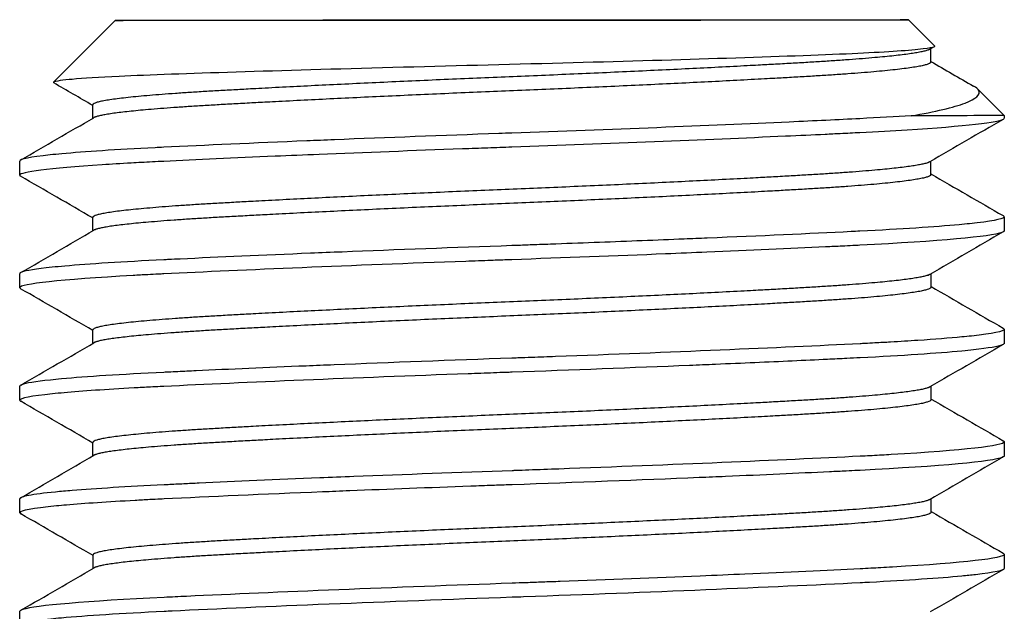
# Model space of a CAD drawing. Header units: inches. Extents: x 1 to 669, y 0 to 417.
# Tile 13 of 256: x 66.37 to 66.808, y 261.636 to 261.898. Entities that reach past the tile are written whole.
import ezdxf

# ---------------------------------------------------------------- set-up
doc = ezdxf.new("R2010")
doc.units = ezdxf.units.IN
doc.header["$LTSCALE"] = 12
doc.header["$MEASUREMENT"] = 0
doc.layers.add('X', color=1, linetype='CONTINUOUS')

msp = doc.modelspace()

# ---------------------------------------------------------------- linework, layer by layer
at = {"layer": 'X'}
for p, q in [((66.41244, 261.89811), (66.38501, 261.87064)), ((66.76494, 261.89834), (66.77653, 261.88676)), ((66.77639, 261.88639), (66.77447, 261.88527)), ((66.77497, 261.8796), (66.77497, 261.88556)), ((66.79561, 261.8677), (66.80746, 261.85587)), ((66.40244, 261.85461), (66.40244, 261.8606)), ((66.80746, 261.85587), (66.80746, 261.85462)), ((66.36998, 261.82933), (66.36998, 261.83558)), ((66.775, 261.8296), (66.775, 261.83556)), ((66.40247, 261.80461), (66.40247, 261.8106)), ((66.80749, 261.81087), (66.8075, 261.80462)), ((66.37001, 261.77933), (66.37001, 261.78558)), ((66.77504, 261.7796), (66.77503, 261.78556)), ((66.40251, 261.75461), (66.4025, 261.7606)), ((66.80753, 261.76087), (66.80753, 261.75462)), ((66.37005, 261.72933), (66.37004, 261.73558)), ((66.77507, 261.7296), (66.77507, 261.73556)), ((66.40254, 261.70461), (66.40253, 261.7106)), ((66.80756, 261.71087), (66.80756, 261.70462)), ((66.37008, 261.67933), (66.37007, 261.68558)), ((66.7751, 261.6796), (66.7751, 261.68556)), ((66.40257, 261.65461), (66.40257, 261.6606)), ((66.80759, 261.66087), (66.80759, 261.65462)), ((66.37011, 261.62933), (66.37011, 261.63558))]:
    msp.add_line(p, q, dxfattribs=at)
msp.add_ellipse((66.58869, 261.89822), major_axis=(0.17625, 0.00011), ratio=0.000834, start_param=-3.141593, end_param=3.141592, dxfattribs=at)
at = {"layer": 'X', "extrusion": (-2.21966e-16, 8.95178e-26, -1)}
msp.add_ellipse((66.58871, 261.85572), major_axis=(0.21875, 0.00014), ratio=0.000834, start_param=0.000001, end_param=0.624377, dxfattribs=at)
at = {"layer": 'X', "extrusion": (-2.21776e-16, -2.22065e-16, -1)}
msp.add_ellipse((66.58871, 261.85572), major_axis=(0.21875, 0.00014), ratio=0.000834, start_param=-0.000834, end_param=0.000001, dxfattribs=at)
at = {"layer": 'X'}
for points, knots in [([(66.77653, 261.88676), (66.77687, 261.88642), (66.77619, 261.88587), (66.76263, 261.88449), (66.75178, 261.88381), (66.7217, 261.88248), (66.70217, 261.88182), (66.65888, 261.88045), (66.6356, 261.87977), (66.58624, 261.87846), (66.5605, 261.87783), (66.51073, 261.87647), (66.48706, 261.87578), (66.44529, 261.87448), (66.42759, 261.87387), (66.40524, 261.87279), (66.39825, 261.87235), (66.38953, 261.8716), (66.38553, 261.87115), (66.38501, 261.87065)], [0.000001, 0.000001, 0.000001, 0.000001, 0.318342, 0.318342, 0.618955, 0.618955, 0.94061, 0.94061, 1.248855, 1.248855, 1.570601, 1.570601, 1.899281, 1.899281, 2.229443, 2.229443, 2.448126, 2.448126, 2.618069, 2.618069, 2.618069, 2.618069]), ([(66.76619, 261.85573), (66.777, 261.85756), (66.78507, 261.85946), (66.79517, 261.86328), (66.7972, 261.86518), (66.79579, 261.86765), (66.79507, 261.86828), (66.79397, 261.8689)], [0.3900663, 0.3900663, 0.3900663, 0.3900663, 0.488245, 0.488245, 0.5856246, 0.5856246, 0.6192126, 0.6192126, 0.6192126, 0.6192126]), ([(66.76619, 261.85573), (66.75932, 261.85529), (66.75162, 261.85486), (66.74339, 261.85445), (66.73385, 261.85397), (66.72326, 261.85346), (66.71202, 261.85295), (66.67592, 261.85131), (66.63233, 261.84957), (66.58872, 261.84804), (66.5868, 261.84797), (66.58488, 261.84791), (66.58296, 261.84784), (66.55793, 261.84695), (66.5332, 261.84601), (66.50986, 261.84507), (66.50572, 261.8449), (66.50161, 261.84474), (66.49757, 261.84457), (66.47394, 261.84359), (66.45238, 261.84263), (66.43404, 261.84174), (66.43274, 261.84168), (66.43145, 261.84162), (66.43018, 261.84155), (66.41285, 261.84068), (66.3988, 261.83976), (66.38865, 261.83884), (66.38683, 261.83867), (66.38514, 261.83851), (66.38358, 261.83834), (66.37458, 261.83739), (66.36998, 261.83645), (66.36998, 261.83558)], [0, 0, 0, 0, 0.089597, 0.089597, 0.089597, 0.193537, 0.193537, 0.193537, 0.527465, 0.527465, 0.527465, 0.542129, 0.542129, 0.542129, 0.733232, 0.733232, 0.733232, 0.767176, 0.767176, 0.767176, 0.965687, 0.965687, 0.965687, 0.979783, 0.979783, 0.979783, 1.171753, 1.171753, 1.171753, 1.206053, 1.206053, 1.206053, 1.40403, 1.40403, 1.40403, 1.40403]), ([(66.80746, 261.85462), (66.80746, 261.85431), (66.80696, 261.854), (66.80595, 261.85368), (66.80532, 261.85349), (66.80449, 261.85329), (66.80348, 261.85309), (66.79524, 261.85146), (66.77361, 261.84971), (66.7434, 261.8482), (66.74058, 261.84805), (66.73767, 261.84791), (66.73466, 261.84776), (66.7325, 261.84766), (66.73029, 261.84755), (66.72804, 261.84744), (66.72235, 261.84717), (66.71644, 261.8469), (66.71033, 261.84662), (66.67464, 261.84501), (66.63115, 261.84328), (66.58872, 261.84179), (66.58519, 261.84167), (66.58165, 261.84154), (66.57808, 261.84141), (66.57432, 261.84128), (66.57054, 261.84114), (66.56677, 261.841), (66.5448, 261.8402), (66.5233, 261.83937), (66.50301, 261.83854), (66.49637, 261.83827), (66.48987, 261.838), (66.48352, 261.83773), (66.4653, 261.83696), (66.44849, 261.8362), (66.43405, 261.83549), (66.43062, 261.83533), (66.42728, 261.83516), (66.42404, 261.83498), (66.42252, 261.8349), (66.42102, 261.83482), (66.41955, 261.83474), (66.41497, 261.83448), (66.41067, 261.83422), (66.40668, 261.83396), (66.38295, 261.83241), (66.36998, 261.83076), (66.36998, 261.82933), (66.36998, 261.82925), (66.37002, 261.82918), (66.37009, 261.8291), (66.37015, 261.82903), (66.37025, 261.82896), (66.37037, 261.82889)], [65.377922, 65.377922, 65.377922, 65.377922, 65.443694, 65.443694, 65.443694, 65.48444, 65.48444, 65.48444, 65.815626, 65.815626, 65.815626, 65.846517, 65.846517, 65.846517, 65.868765, 65.868765, 65.868765, 65.925048, 65.925048, 65.925048, 66.253836, 66.253836, 66.253836, 66.281177, 66.281177, 66.281177, 66.310061, 66.310061, 66.310061, 66.478734, 66.478734, 66.478734, 66.533875, 66.533875, 66.533875, 66.692094, 66.692094, 66.692094, 66.729635, 66.729635, 66.729635, 66.747316, 66.747316, 66.747316, 66.802537, 66.802537, 66.802537, 67.130404, 67.130404, 67.130404, 67.147987, 67.147987, 67.147987, 67.163815, 67.163815, 67.163815, 67.163815]), ([(66.80749, 261.81087), (66.80749, 261.8108), (66.80747, 261.81073), (66.80742, 261.81066), (66.80675, 261.80975), (66.80159, 261.80878), (66.79217, 261.8078), (66.79073, 261.80765), (66.7892, 261.8075), (66.78757, 261.80735), (66.77675, 261.80635), (66.7618, 261.80537), (66.74343, 261.80445), (66.74213, 261.80438), (66.74081, 261.80431), (66.73948, 261.80425), (66.72084, 261.80333), (66.69921, 261.80235), (66.67559, 261.80136), (66.67219, 261.80122), (66.66876, 261.80108), (66.66529, 261.80094), (66.65307, 261.80044), (66.64047, 261.79995), (66.62767, 261.79946), (66.62126, 261.79922), (66.6148, 261.79898), (66.60831, 261.79874), (66.60506, 261.79862), (66.60181, 261.79851), (66.59855, 261.79839), (66.59626, 261.79831), (66.59396, 261.79823), (66.59166, 261.79814), (66.59069, 261.79811), (66.58972, 261.79808), (66.58875, 261.79804), (66.56299, 261.79714), (66.53744, 261.79618), (66.51329, 261.79521), (66.50855, 261.79502), (66.50386, 261.79483), (66.49925, 261.79464), (66.47803, 261.79376), (66.45846, 261.7929), (66.44129, 261.79209), (66.43956, 261.79201), (66.43785, 261.79193), (66.43617, 261.79184), (66.43546, 261.79181), (66.43477, 261.79178), (66.43408, 261.79174), (66.41576, 261.79085), (66.40084, 261.78991), (66.39003, 261.78896), (66.38798, 261.78878), (66.38608, 261.7886), (66.38434, 261.78842), (66.37724, 261.78768), (66.37273, 261.78696), (66.37092, 261.78626), (66.37061, 261.78615), (66.37039, 261.78603), (66.37024, 261.78592), (66.37013, 261.78584), (66.37006, 261.78576), (66.37003, 261.78568), (66.37002, 261.78564), (66.37001, 261.78561), (66.37001, 261.78558)], [3.158654, 3.158654, 3.158654, 3.158654, 3.17316, 3.17316, 3.17316, 3.369101, 3.369101, 3.369101, 3.398965, 3.398965, 3.398965, 3.597632, 3.597632, 3.597632, 3.61168, 3.61168, 3.61168, 3.808482, 3.808482, 3.808482, 3.836777, 3.836777, 3.836777, 3.936743, 3.936743, 3.936743, 3.986726, 3.986726, 3.986726, 4.011717, 4.011717, 4.011717, 4.029285, 4.029285, 4.029285, 4.036709, 4.036709, 4.036709, 4.233604, 4.233604, 4.233604, 4.272256, 4.272256, 4.272256, 4.450256, 4.450256, 4.450256, 4.468205, 4.468205, 4.468205, 4.475684, 4.475684, 4.475684, 4.673646, 4.673646, 4.673646, 4.711099, 4.711099, 4.711099, 4.863671, 4.863671, 4.863671, 4.889109, 4.889109, 4.889109, 4.907316, 4.907316, 4.907316, 4.914528, 4.914528, 4.914528, 4.914528]), ([(66.8075, 261.80462), (66.8075, 261.80457), (66.80749, 261.80453), (66.80746, 261.80448), (66.80743, 261.80441), (66.80736, 261.80433), (66.80726, 261.80425), (66.80709, 261.80412), (66.80684, 261.804), (66.80651, 261.80387), (66.80172, 261.80202), (66.77869, 261.79997), (66.74343, 261.7982), (66.74237, 261.79814), (66.74129, 261.79809), (66.7402, 261.79803), (66.73867, 261.79796), (66.73711, 261.79788), (66.73553, 261.7978), (66.73311, 261.79769), (66.73065, 261.79757), (66.72813, 261.79745), (66.71217, 261.79669), (66.69442, 261.7959), (66.6754, 261.79511), (66.66938, 261.79486), (66.66323, 261.7946), (66.65698, 261.79435), (66.63492, 261.79347), (66.61169, 261.7926), (66.58875, 261.79179), (66.58801, 261.79177), (66.58727, 261.79174), (66.58652, 261.79171), (66.58418, 261.79163), (66.58183, 261.79155), (66.57947, 261.79146), (66.57571, 261.79133), (66.57195, 261.79119), (66.5682, 261.79106), (66.51796, 261.78923), (66.46943, 261.78721), (66.43408, 261.78549), (66.43324, 261.78545), (66.43241, 261.78541), (66.43159, 261.78537), (66.43002, 261.78529), (66.42846, 261.78521), (66.42693, 261.78513), (66.42468, 261.78502), (66.42249, 261.7849), (66.42036, 261.78478), (66.38811, 261.78299), (66.37001, 261.78102), (66.37001, 261.77933), (66.37001, 261.7793), (66.37002, 261.77927), (66.37003, 261.77924), (66.37006, 261.77915), (66.37015, 261.77905), (66.37029, 261.77896), (66.37033, 261.77893), (66.37036, 261.77891), (66.3704, 261.77889)], [61.869224, 61.869224, 61.869224, 61.869224, 61.87888, 61.87888, 61.87888, 61.895436, 61.895436, 61.895436, 61.922364, 61.922364, 61.922364, 62.307852, 62.307852, 62.307852, 62.319475, 62.319475, 62.319475, 62.335744, 62.335744, 62.335744, 62.360678, 62.360678, 62.360678, 62.519157, 62.519157, 62.519157, 62.569341, 62.569341, 62.569341, 62.746554, 62.746554, 62.746554, 62.752298, 62.752298, 62.752298, 62.770313, 62.770313, 62.770313, 62.799128, 62.799128, 62.799128, 63.185337, 63.185337, 63.185337, 63.194461, 63.194461, 63.194461, 63.211825, 63.211825, 63.211825, 63.237388, 63.237388, 63.237388, 63.624203, 63.624203, 63.624203, 63.631158, 63.631158, 63.631158, 63.652393, 63.652393, 63.652393, 63.657498, 63.657498, 63.657498, 63.657498]), ([(66.80753, 261.76087), (66.80753, 261.75992), (66.80261, 261.75891), (66.79302, 261.75788), (66.79166, 261.75774), (66.79022, 261.75759), (66.78868, 261.75745), (66.78324, 261.75693), (66.77668, 261.75642), (66.76912, 261.75592), (66.76533, 261.75567), (66.76129, 261.75542), (66.75701, 261.75517), (66.75476, 261.75504), (66.75244, 261.75492), (66.75006, 261.75479), (66.74862, 261.75471), (66.74716, 261.75463), (66.74568, 261.75456), (66.74494, 261.75452), (66.7442, 261.75448), (66.74346, 261.75445), (66.70755, 261.75264), (66.65878, 261.75058), (66.60815, 261.74873), (66.60464, 261.74861), (66.60112, 261.74848), (66.5976, 261.74835), (66.59551, 261.74828), (66.59343, 261.7482), (66.59134, 261.74813), (66.59048, 261.7481), (66.58963, 261.74807), (66.58878, 261.74804), (66.56185, 261.74709), (66.53494, 261.74608), (66.50972, 261.74506), (66.50552, 261.74489), (66.50139, 261.74473), (66.49731, 261.74456), (66.47971, 261.74383), (66.46327, 261.74311), (66.44841, 261.74242), (66.44566, 261.74229), (66.44297, 261.74217), (66.44033, 261.74204), (66.43892, 261.74198), (66.43753, 261.74191), (66.43615, 261.74184), (66.43546, 261.74181), (66.43478, 261.74178), (66.43411, 261.74174), (66.41505, 261.74082), (66.39954, 261.73982), (66.38862, 261.73883), (66.38682, 261.73866), (66.38515, 261.7385), (66.3836, 261.73834), (66.37689, 261.73762), (66.37262, 261.73692), (66.3709, 261.73625), (66.37058, 261.73612), (66.37034, 261.73599), (66.3702, 261.73587), (66.37013, 261.7358), (66.37008, 261.73573), (66.37005, 261.73566), (66.37005, 261.73564), (66.37004, 261.73561), (66.37004, 261.73558)], [6.668623, 6.668623, 6.668623, 6.668623, 6.873001, 6.873001, 6.873001, 6.901868, 6.901868, 6.901868, 7.004352, 7.004352, 7.004352, 7.055594, 7.055594, 7.055594, 7.082559, 7.082559, 7.082559, 7.098783, 7.098783, 7.098783, 7.106837, 7.106837, 7.106837, 7.495562, 7.495562, 7.495562, 7.522498, 7.522498, 7.522498, 7.538431, 7.538431, 7.538431, 7.544931, 7.544931, 7.544931, 7.751165, 7.751165, 7.751165, 7.785452, 7.785452, 7.785452, 7.933545, 7.933545, 7.933545, 7.960945, 7.960945, 7.960945, 7.975595, 7.975595, 7.975595, 7.982909, 7.982909, 7.982909, 8.18934, 8.18934, 8.18934, 8.223346, 8.223346, 8.223346, 8.371417, 8.371417, 8.371417, 8.399347, 8.399347, 8.399347, 8.414608, 8.414608, 8.414608, 8.420773, 8.420773, 8.420773, 8.420773]), ([(66.8071, 261.76136), (66.80718, 261.76131), (66.80725, 261.76126), (66.80731, 261.76121), (66.80743, 261.76112), (66.80749, 261.76103), (66.80752, 261.76094), (66.80752, 261.76091), (66.80753, 261.76089), (66.80753, 261.76087)], [6.63379629, 6.63379629, 6.63379629, 6.63379629, 6.64411545, 6.64411545, 6.64411545, 6.66358436, 6.66358436, 6.66358436, 6.66862275, 6.66862275, 6.66862275, 6.66862275]), ([(66.80753, 261.75462), (66.80753, 261.75461), (66.80753, 261.7546), (66.80753, 261.75459), (66.80752, 261.75451), (66.80748, 261.75443), (66.8074, 261.75435), (66.80726, 261.75421), (66.80702, 261.75406), (66.80667, 261.75392), (66.80494, 261.75321), (66.80065, 261.75247), (66.7939, 261.75173), (66.79232, 261.75155), (66.79061, 261.75138), (66.78877, 261.7512), (66.77785, 261.75017), (66.76237, 261.74915), (66.74346, 261.7482), (66.74157, 261.7481), (66.73963, 261.748), (66.73766, 261.74791), (66.73482, 261.74777), (66.73192, 261.74763), (66.72895, 261.74748), (66.72392, 261.74724), (66.71871, 261.747), (66.71334, 261.74676), (66.70259, 261.74627), (66.69118, 261.74577), (66.67924, 261.74527), (66.67545, 261.74511), (66.6716, 261.74495), (66.66771, 261.74479), (66.64252, 261.74376), (66.61562, 261.74273), (66.58879, 261.74179), (66.58792, 261.74176), (66.58705, 261.74173), (66.58617, 261.7417), (66.58431, 261.74163), (66.58245, 261.74157), (66.58059, 261.7415), (66.57682, 261.74137), (66.57306, 261.74123), (66.56932, 261.7411), (66.51871, 261.73926), (66.46992, 261.73723), (66.43411, 261.73549), (66.43353, 261.73547), (66.43294, 261.73544), (66.43236, 261.73541), (66.43095, 261.73534), (66.42956, 261.73527), (66.42818, 261.7352), (66.42567, 261.73507), (66.42323, 261.73494), (66.42087, 261.73481), (66.4083, 261.73411), (66.39781, 261.7334), (66.38968, 261.73267), (66.38787, 261.73251), (66.38618, 261.73235), (66.38461, 261.73219), (66.37498, 261.7312), (66.37005, 261.73023), (66.37005, 261.72933), (66.37005, 261.7293), (66.37005, 261.72927), (66.37007, 261.72923), (66.37009, 261.72917), (66.37014, 261.7291), (66.37022, 261.72903), (66.37028, 261.72898), (66.37035, 261.72894), (66.37043, 261.72889)], [58.354849, 58.354849, 58.354849, 58.354849, 58.356473, 58.356473, 58.356473, 58.37414, 58.37414, 58.37414, 58.40449, 58.40449, 58.40449, 58.553414, 58.553414, 58.553414, 58.588195, 58.588195, 58.588195, 58.794189, 58.794189, 58.794189, 58.814785, 58.814785, 58.814785, 58.844421, 58.844421, 58.844421, 58.894653, 58.894653, 58.894653, 58.995116, 58.995116, 58.995116, 59.027057, 59.027057, 59.027057, 59.233633, 59.233633, 59.233633, 59.240332, 59.240332, 59.240332, 59.254579, 59.254579, 59.254579, 59.283434, 59.283434, 59.283434, 59.673185, 59.673185, 59.673185, 59.679555, 59.679555, 59.679555, 59.695027, 59.695027, 59.695027, 59.723358, 59.723358, 59.723358, 59.873876, 59.873876, 59.873876, 59.90734, 59.90734, 59.90734, 60.112848, 60.112848, 60.112848, 60.120309, 60.120309, 60.120309, 60.135286, 60.135286, 60.135286, 60.146145, 60.146145, 60.146145, 60.146145]), ([(66.80756, 261.71087), (66.80756, 261.70909), (66.78949, 261.70704), (66.75733, 261.70519), (66.7546, 261.70503), (66.75177, 261.70488), (66.74884, 261.70472), (66.74747, 261.70465), (66.74608, 261.70458), (66.74468, 261.70451), (66.74428, 261.70449), (66.74389, 261.70447), (66.74349, 261.70445), (66.70811, 261.70267), (66.65975, 261.70062), (66.60962, 261.69879), (66.60517, 261.69862), (66.6007, 261.69846), (66.59622, 261.6983), (66.59432, 261.69824), (66.59241, 261.69817), (66.59052, 261.6981), (66.58995, 261.69808), (66.58938, 261.69806), (66.58882, 261.69804), (66.56508, 261.69721), (66.54112, 261.69631), (66.51843, 261.69541), (66.51333, 261.69521), (66.50829, 261.69501), (66.50335, 261.6948), (66.48399, 261.69401), (66.46592, 261.69323), (66.4497, 261.69248), (66.44741, 261.69237), (66.44515, 261.69227), (66.44294, 261.69217), (66.44055, 261.69205), (66.43819, 261.69194), (66.43591, 261.69183), (66.43531, 261.6918), (66.43473, 261.69177), (66.43414, 261.69174), (66.41774, 261.69095), (66.4038, 261.69009), (66.39329, 261.68923), (66.39061, 261.68901), (66.38814, 261.68879), (66.38591, 261.68857), (66.38069, 261.68805), (66.37673, 261.68754), (66.37407, 261.68704), (66.37275, 261.68679), (66.37175, 261.68654), (66.37108, 261.6863), (66.37076, 261.68619), (66.37052, 261.68607), (66.37036, 261.68596), (66.37022, 261.68587), (66.37014, 261.68578), (66.3701, 261.68569), (66.37008, 261.68566), (66.37007, 261.68562), (66.37007, 261.68558)], [10.171153, 10.171153, 10.171153, 10.171153, 10.55621, 10.55621, 10.55621, 10.588881, 10.588881, 10.588881, 10.604192, 10.604192, 10.604192, 10.608495, 10.608495, 10.608495, 10.992773, 10.992773, 10.992773, 11.026874, 11.026874, 11.026874, 11.041385, 11.041385, 11.041385, 11.045743, 11.045743, 11.045743, 11.228104, 11.228104, 11.228104, 11.269077, 11.269077, 11.269077, 11.429445, 11.429445, 11.429445, 11.452072, 11.452072, 11.452072, 11.476543, 11.476543, 11.476543, 11.482901, 11.482901, 11.482901, 11.661241, 11.661241, 11.661241, 11.706777, 11.706777, 11.706777, 11.813375, 11.813375, 11.813375, 11.866674, 11.866674, 11.866674, 11.891652, 11.891652, 11.891652, 11.911494, 11.911494, 11.911494, 11.919973, 11.919973, 11.919973, 11.919973]), ([(66.80713, 261.71136), (66.80724, 261.71129), (66.80734, 261.71122), (66.80741, 261.71116), (66.80749, 261.71107), (66.80754, 261.71099), (66.80756, 261.7109), (66.80756, 261.71089), (66.80756, 261.71088), (66.80756, 261.71087)], [10.13636728, 10.13636728, 10.13636728, 10.13636728, 10.15044799, 10.15044799, 10.15044799, 10.16846879, 10.16846879, 10.16846879, 10.17115305, 10.17115305, 10.17115305, 10.17115305]), ([(66.80756, 261.70462), (66.80756, 261.70459), (66.80756, 261.70456), (66.80755, 261.70453), (66.80753, 261.70446), (66.80748, 261.70439), (66.8074, 261.70431), (66.80727, 261.70419), (66.80706, 261.70407), (66.80678, 261.70395), (66.80247, 261.70209), (66.77967, 261.70001), (66.7435, 261.6982), (66.74313, 261.69818), (66.74277, 261.69816), (66.7424, 261.69814), (66.74073, 261.69806), (66.73903, 261.69797), (66.73731, 261.69789), (66.73489, 261.69777), (66.73243, 261.69765), (66.72992, 261.69753), (66.71584, 261.69686), (66.70032, 261.69616), (66.68371, 261.69545), (66.67985, 261.69529), (66.67592, 261.69512), (66.67194, 261.69496), (66.64557, 261.69387), (66.61729, 261.69279), (66.58882, 261.69179), (66.58824, 261.69177), (66.58765, 261.69175), (66.58707, 261.69173), (66.58476, 261.69165), (66.58246, 261.69157), (66.58016, 261.69148), (66.57691, 261.69137), (66.57366, 261.69125), (66.57042, 261.69113), (66.55209, 261.69047), (66.53403, 261.68978), (66.51666, 261.68909), (66.51257, 261.68893), (66.50852, 261.68876), (66.50451, 261.6886), (66.47821, 261.68753), (66.45428, 261.68647), (66.43414, 261.68549), (66.43362, 261.68547), (66.4331, 261.68544), (66.43258, 261.68542), (66.43095, 261.68534), (66.42936, 261.68526), (66.42778, 261.68518), (66.42557, 261.68506), (66.42341, 261.68495), (66.42131, 261.68483), (66.40912, 261.68416), (66.39886, 261.68347), (66.39079, 261.68277), (66.38923, 261.68263), (66.38775, 261.6825), (66.38636, 261.68236), (66.37561, 261.68132), (66.37008, 261.68029), (66.37008, 261.67933), (66.37008, 261.6793), (66.37008, 261.67928), (66.37009, 261.67925), (66.37012, 261.67917), (66.37018, 261.67909), (66.37028, 261.67902), (66.37033, 261.67897), (66.37039, 261.67893), (66.37047, 261.67889)], [54.833175, 54.833175, 54.833175, 54.833175, 54.839429, 54.839429, 54.839429, 54.854885, 54.854885, 54.854885, 54.880454, 54.880454, 54.880454, 55.273432, 55.273432, 55.273432, 55.277363, 55.277363, 55.277363, 55.295374, 55.295374, 55.295374, 55.320631, 55.320631, 55.320631, 55.462227, 55.462227, 55.462227, 55.495199, 55.495199, 55.495199, 55.713815, 55.713815, 55.713815, 55.718291, 55.718291, 55.718291, 55.735977, 55.735977, 55.735977, 55.760957, 55.760957, 55.760957, 55.902385, 55.902385, 55.902385, 55.935671, 55.935671, 55.935671, 56.154325, 56.154325, 56.154325, 56.160013, 56.160013, 56.160013, 56.177835, 56.177835, 56.177835, 56.202952, 56.202952, 56.202952, 56.348834, 56.348834, 56.348834, 56.377087, 56.377087, 56.377087, 56.594964, 56.594964, 56.594964, 56.601113, 56.601113, 56.601113, 56.618748, 56.618748, 56.618748, 56.628331, 56.628331, 56.628331, 56.628331]), ([(66.80716, 261.66136), (66.80721, 261.66133), (66.80726, 261.6613), (66.8073, 261.66127), (66.80741, 261.66119), (66.8075, 261.66111), (66.80754, 261.66103), (66.80757, 261.66097), (66.80759, 261.66092), (66.80759, 261.66087)], [13.63262489, 13.63262489, 13.63262489, 13.63262489, 13.63858648, 13.63858648, 13.63858648, 13.65571823, 13.65571823, 13.65571823, 13.667479, 13.667479, 13.667479, 13.667479]), ([(66.80759, 261.66087), (66.80759, 261.65911), (66.78974, 261.65706), (66.75786, 261.65522), (66.75617, 261.65512), (66.75445, 261.65502), (66.75269, 261.65493), (66.75123, 261.65485), (66.74974, 261.65477), (66.74823, 261.65469), (66.74668, 261.65461), (66.74511, 261.65453), (66.74352, 261.65445), (66.7286, 261.6537), (66.71117, 261.65289), (66.69228, 261.65207), (66.6858, 261.65179), (66.67915, 261.65151), (66.67237, 261.65123), (66.65254, 261.65041), (66.63161, 261.64959), (66.61023, 261.64881), (66.6076, 261.64871), (66.60498, 261.64862), (66.60234, 261.64852), (66.59991, 261.64843), (66.59747, 261.64835), (66.59505, 261.64826), (66.59298, 261.64819), (66.59091, 261.64811), (66.58885, 261.64804), (66.53676, 261.64621), (66.48376, 261.64408), (66.44415, 261.64222), (66.4407, 261.64206), (66.43737, 261.6419), (66.43417, 261.64174), (66.3998, 261.64007), (66.37688, 261.63814), (66.37144, 261.63641), (66.37055, 261.63613), (66.37011, 261.63585), (66.37011, 261.63558)], [13.667479, 13.667479, 13.667479, 13.667479, 14.049869, 14.049869, 14.049869, 14.070061, 14.070061, 14.070061, 14.086877, 14.086877, 14.086877, 14.104181, 14.104181, 14.104181, 14.266938, 14.266938, 14.266938, 14.322813, 14.322813, 14.322813, 14.48632, 14.48632, 14.48632, 14.506381, 14.506381, 14.506381, 14.524927, 14.524927, 14.524927, 14.540822, 14.540822, 14.540822, 14.942479, 14.942479, 14.942479, 14.977405, 14.977405, 14.977405, 15.352375, 15.352375, 15.352375, 15.413935, 15.413935, 15.413935, 15.413935]), ([(66.80759, 261.65462), (66.8076, 261.65373), (66.80324, 261.65278), (66.79473, 261.65181), (66.79291, 261.65161), (66.79089, 261.6514), (66.7887, 261.65119), (66.77861, 261.65024), (66.76475, 261.6493), (66.74768, 261.64841), (66.74632, 261.64834), (66.74493, 261.64827), (66.74353, 261.6482), (66.70417, 261.64622), (66.64966, 261.64395), (66.59396, 261.64197), (66.59226, 261.64191), (66.59055, 261.64185), (66.58885, 261.64179), (66.53315, 261.63983), (66.478, 261.6376), (66.43768, 261.63566), (66.4365, 261.63561), (66.43533, 261.63555), (66.43418, 261.63549), (66.41498, 261.63456), (66.39946, 261.63357), (66.38853, 261.63256), (66.38685, 261.63241), (66.38528, 261.63226), (66.38383, 261.6321), (66.3754, 261.63121), (66.37079, 261.63034), (66.37018, 261.62952), (66.37013, 261.62945), (66.37011, 261.62939), (66.37011, 261.62933), (66.37011, 261.62918), (66.37024, 261.62904), (66.3705, 261.62889)], [51.308848, 51.308848, 51.308848, 51.308848, 51.502175, 51.502175, 51.502175, 51.543647, 51.543647, 51.543647, 51.734124, 51.734124, 51.734124, 51.749353, 51.749353, 51.749353, 52.176663, 52.176663, 52.176663, 52.18973, 52.18973, 52.18973, 52.617461, 52.617461, 52.617461, 52.62998, 52.62998, 52.62998, 52.838492, 52.838492, 52.838492, 52.870516, 52.870516, 52.870516, 53.056107, 53.056107, 53.056107, 53.070106, 53.070106, 53.070106, 53.103496, 53.103496, 53.103496, 53.103496])]:
    msp.add_open_spline(points, degree=3, knots=knots, dxfattribs=at)
for points, weights, knots in [([(66.77447, 261.88527), (66.76939, 261.88233), (66.72041, 261.87945), (66.66586, 261.87624), (66.5887, 261.87307), (66.51155, 261.86989), (66.45699, 261.86678), (66.40243, 261.86366), (66.40244, 261.8606)], [0.986878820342, 0.931130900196, 1, 0.923879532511, 1, 0.923879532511, 1, 0.923879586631, 0.99999989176], [0.03628132, 0.03628132, 0.03628132, 0.04166667, 0.04166667, 0.04761905, 0.04761905, 0.05357143, 0.05357143, 0.05952381, 0.05952381, 0.05952381]), ([(66.77497, 261.8796), (66.77497, 261.87641), (66.72042, 261.8732), (66.66586, 261.86999), (66.58871, 261.86682), (66.51155, 261.86364), (66.45699, 261.86053), (66.4078, 261.85772), (66.4029, 261.85488)], [1, 0.923879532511, 1, 0.923879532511, 1, 0.923879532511, 1, 0.930841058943, 0.987350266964], [0.03571429, 0.03571429, 0.03571429, 0.04166667, 0.04166667, 0.04761905, 0.04761905, 0.05357143, 0.05357143, 0.05897944, 0.05897944, 0.05897944]), ([(66.7745, 261.83527), (66.76942, 261.83233), (66.72045, 261.82945), (66.66589, 261.82624), (66.58873, 261.82307), (66.51158, 261.81989), (66.45702, 261.81678), (66.40247, 261.81366), (66.40247, 261.8106)], [0.986878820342, 0.931130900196, 1, 0.923879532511, 1, 0.923879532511, 1, 0.923879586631, 0.999999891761], [0.08390037, 0.08390037, 0.08390037, 0.08928571, 0.08928571, 0.0952381, 0.0952381, 0.10119048, 0.10119048, 0.10714285, 0.10714285, 0.10714285]), ([(66.775, 261.8296), (66.77501, 261.82641), (66.72045, 261.8232), (66.66589, 261.81999), (66.58874, 261.81682), (66.51158, 261.81364), (66.45703, 261.81053), (66.40783, 261.80772), (66.40293, 261.80488)], [1, 0.923879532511, 1, 0.923879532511, 1, 0.923879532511, 1, 0.930841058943, 0.987350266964], [0.08333333, 0.08333333, 0.08333333, 0.08928571, 0.08928571, 0.0952381, 0.0952381, 0.10119048, 0.10119048, 0.10659849, 0.10659849, 0.10659849]), ([(66.77453, 261.78527), (66.76945, 261.78233), (66.72048, 261.77945), (66.66592, 261.77624), (66.58877, 261.77307), (66.51161, 261.76989), (66.45706, 261.76678), (66.4025, 261.76366), (66.4025, 261.7606)], [0.986878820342, 0.931130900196, 1, 0.923879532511, 1, 0.923879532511, 1, 0.923879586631, 0.999999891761], [0.13151942, 0.13151942, 0.13151942, 0.13690476, 0.13690476, 0.14285714, 0.14285714, 0.14880952, 0.14880952, 0.1547619, 0.1547619, 0.1547619]), ([(66.77504, 261.7796), (66.77504, 261.77641), (66.72048, 261.7732), (66.66593, 261.76999), (66.58877, 261.76682), (66.51162, 261.76364), (66.45706, 261.76053), (66.40786, 261.75772), (66.40297, 261.75488)], [1, 0.923879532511, 1, 0.923879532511, 1, 0.923879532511, 1, 0.930841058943, 0.987350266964], [0.13095238, 0.13095238, 0.13095238, 0.13690476, 0.13690476, 0.14285714, 0.14285714, 0.14880952, 0.14880952, 0.15421754, 0.15421754, 0.15421754]), ([(66.77456, 261.73527), (66.76949, 261.73233), (66.72051, 261.72945), (66.66595, 261.72624), (66.5888, 261.72307), (66.51164, 261.71989), (66.45709, 261.71678), (66.40253, 261.71366), (66.40253, 261.7106)], [0.986878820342, 0.931130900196, 1, 0.923879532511, 1, 0.923879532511, 1, 0.923879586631, 0.999999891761], [0.17913846, 0.17913846, 0.17913846, 0.18452381, 0.18452381, 0.19047619, 0.19047619, 0.19642857, 0.19642857, 0.20238095, 0.20238095, 0.20238095]), ([(66.77507, 261.7296), (66.77507, 261.72641), (66.72052, 261.7232), (66.66596, 261.71999), (66.5888, 261.71682), (66.51165, 261.71364), (66.45709, 261.71053), (66.4079, 261.70772), (66.403, 261.70488)], [1, 0.923879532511, 1, 0.923879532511, 1, 0.923879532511, 1, 0.930841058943, 0.987350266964], [0.17857143, 0.17857143, 0.17857143, 0.18452381, 0.18452381, 0.19047619, 0.19047619, 0.19642857, 0.19642857, 0.20183658, 0.20183658, 0.20183658]), ([(66.7746, 261.68527), (66.76952, 261.68233), (66.72054, 261.67945), (66.66599, 261.67624), (66.58883, 261.67307), (66.51168, 261.66989), (66.45712, 261.66678), (66.40256, 261.66366), (66.40257, 261.6606)], [0.986878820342, 0.931130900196, 1, 0.923879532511, 1, 0.923879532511, 1, 0.923879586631, 0.999999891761], [0.22675751, 0.22675751, 0.22675751, 0.23214286, 0.23214286, 0.23809524, 0.23809524, 0.24404762, 0.24404762, 0.25, 0.25, 0.25]), ([(66.7751, 261.6796), (66.7751, 261.67641), (66.72055, 261.6732), (66.66599, 261.66999), (66.58884, 261.66682), (66.51168, 261.66364), (66.45712, 261.66053), (66.40793, 261.65772), (66.40303, 261.65488)], [1, 0.923879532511, 1, 0.923879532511, 1, 0.923879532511, 1, 0.930841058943, 0.987350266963], [0.22619048, 0.22619048, 0.22619048, 0.23214286, 0.23214286, 0.23809524, 0.23809524, 0.24404762, 0.24404762, 0.24945563, 0.24945563, 0.24945563])]:
    msp.add_rational_spline(points, weights, degree=2, knots=knots, dxfattribs=at)
for points in [[(66.77497, 261.87988), (66.7813, 261.87622), (66.78764, 261.87256), (66.79397, 261.8689)], [(66.38501, 261.87065), (66.38492, 261.87056), (66.38492, 261.87046), (66.38512, 261.87035)], [(66.40244, 261.86034), (66.39666, 261.86368), (66.39089, 261.86701), (66.38512, 261.87035)], [(66.37036, 261.83603), (66.38121, 261.84231), (66.39206, 261.84859), (66.4029, 261.85488)], [(66.80704, 261.85413), (66.79619, 261.84784), (66.78534, 261.84156), (66.7745, 261.83527)], [(66.40247, 261.81034), (66.39177, 261.81653), (66.38107, 261.82271), (66.37037, 261.82889)], [(66.775, 261.82988), (66.78569, 261.8237), (66.79638, 261.81753), (66.80706, 261.81136)], [(66.80706, 261.81136), (66.80734, 261.81119), (66.80749, 261.81103), (66.80749, 261.81087)], [(66.3704, 261.78603), (66.38124, 261.79231), (66.39209, 261.79859), (66.40293, 261.80488)], [(66.80707, 261.80413), (66.79622, 261.79784), (66.78538, 261.79156), (66.77453, 261.78527)], [(66.77504, 261.77988), (66.78572, 261.7737), (66.79641, 261.76753), (66.8071, 261.76136)], [(66.4025, 261.76034), (66.3918, 261.76653), (66.3811, 261.77271), (66.3704, 261.77889)], [(66.37043, 261.73603), (66.38128, 261.74231), (66.39212, 261.74859), (66.40297, 261.75488)], [(66.8071, 261.75413), (66.79626, 261.74784), (66.78541, 261.74156), (66.77456, 261.73527)], [(66.40253, 261.71034), (66.39184, 261.71653), (66.38114, 261.72271), (66.37043, 261.72889)], [(66.77507, 261.72988), (66.78576, 261.7237), (66.79644, 261.71753), (66.80713, 261.71136)], [(66.37046, 261.68603), (66.38131, 261.69231), (66.39215, 261.69859), (66.403, 261.70488)], [(66.80713, 261.70413), (66.79629, 261.69784), (66.78544, 261.69156), (66.7746, 261.68527)], [(66.40257, 261.66034), (66.39187, 261.66653), (66.38117, 261.67271), (66.37047, 261.67889)], [(66.7751, 261.67988), (66.78579, 261.6737), (66.79647, 261.66753), (66.80716, 261.66136)], [(66.37049, 261.63603), (66.38134, 261.64231), (66.39219, 261.64859), (66.40303, 261.65488)], [(66.80717, 261.65413), (66.79632, 261.64784), (66.78547, 261.64156), (66.77463, 261.63527)]]:
    msp.add_open_spline(points, degree=3, dxfattribs=at)

doc.saveas('drawing.dxf')
